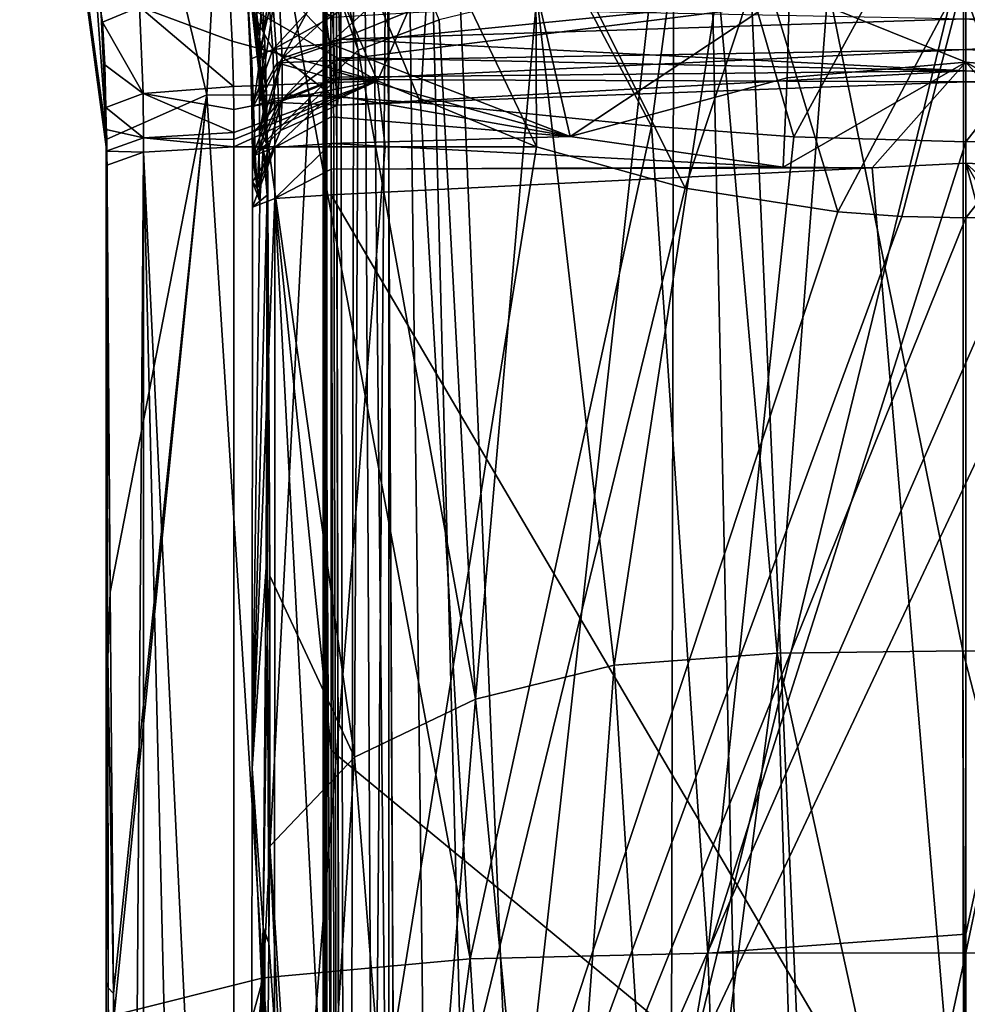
# Model space of a CAD drawing. Header units: metres. Extents: x -28 to 28, y -250 to 28.
# Tile 60 of 92: x -17 to 0, y -48 to -30. Entities that reach past the tile are written whole.
import ezdxf

# ---------------------------------------------------------------- set-up
doc = ezdxf.new("R2010")
doc.units = ezdxf.units.M
doc.layers.add('solid_10661053', color=7, linetype='CONTINUOUS')

msp = doc.modelspace()

# ---------------------------------------------------------------- linework, layer by layer
at = {"layer": 'solid_10661053'}
for points in [[(-11.407329, 0.926169, 237.979736), (-11.472796, -2.4784, 238.269608), (-11.194175, -111.76947, 253.094559)], [(-10.988726, 0.981228, 238.395401), (-11.407329, 0.926169, 237.979736), (-11.17783, -111.767586, 253.108902)], [(-11.407329, 0.926169, 237.979736), (-11.194175, -111.76947, 253.094559), (-11.17783, -111.767586, 253.108902)], [(-10.988726, 0.981228, 238.395401), (-11.17783, -111.767586, 253.108902), (-10.405606, -111.737061, 253.340744)], [(-10.405605, -55.371372, 245.920059), (-10.405617, 0.994685, 238.499329), (-10.988726, 0.981228, 238.395401)], [(-10.988726, 0.981228, 238.395401), (-10.405606, -111.737061, 253.340744), (-10.405605, -55.371372, 245.920059)], [(-10.405617, 0.994685, 238.499329), (-7.341619, -116.340446, 253.614395), (-5.436699, -116.723152, 253.516312)], [(-5.208396, 0.93054, 238.0121), (-10.405617, 0.994685, 238.499329), (-5.436699, -116.723152, 253.516312)], [(-10.405617, 0.994685, 238.499329), (-8.951907, -115.259079, 253.632278), (-7.341619, -116.340446, 253.614395)], [(-10.405617, 0.994685, 238.499329), (-10.405605, -55.371372, 245.920059), (-8.951907, -115.259079, 253.632278)], [(-5.208396, 0.93054, 238.0121), (-5.436699, -116.723152, 253.516312), (-2.718128, -116.725327, 253.381516)], [(-5.208396, 0.93054, 238.0121), (0, -116.726051, 253.336624), (0, 0.909153, 237.849655)], [(-5.208396, 0.93054, 238.0121), (-2.718128, -116.725327, 253.381516), (0, -116.726051, 253.336624)], [(2.718137, -116.725327, 253.381516), (5.208396, 0.93054, 238.0121), (0, 0.909153, 237.849655)], [(0, -116.726051, 253.336624), (2.718137, -116.725327, 253.381516), (0, 0.909153, 237.849655)], [(-11.472796, -2.4784, 238.269608), (-11.519543, -6.827382, 238.55603), (-11.194175, -111.76947, 253.094559)], [(-11.519543, -6.827382, 238.55603), (-11.586682, -25.588825, 237.179581), (-11.586149, -40.799065, 239.212585)], [(-11.519543, -6.827382, 238.55603), (-11.586149, -40.799065, 239.212585), (-11.583738, -56.988792, 241.482132)], [(-11.519543, -6.827382, 238.55603), (-11.583738, -56.988792, 241.482132), (-11.577348, -79.719475, 244.84079)], [(-11.519543, -6.827382, 238.55603), (-11.577348, -79.719475, 244.84079), (-11.56945, -111.862869, 249.525009)], [(-11.544497, -111.86293, 250.95462), (-11.519543, -6.827382, 238.55603), (-11.56945, -111.862869, 249.525009)], [(-11.544497, -111.86293, 250.95462), (-11.519543, -111.862984, 252.384232), (-11.519543, -6.827382, 238.55603)], [(-11.194175, -111.76947, 253.094559), (-11.519543, -6.827382, 238.55603), (-11.519543, -111.862984, 252.384232)], [(-15.565147, -29.902771, 182.296402), (-17.060911, -21.205456, 182.383286), (-16.876587, -21.85973, 159.537338)], [(-14.899346, -29.623131, 183.911407), (-17.060911, -21.205456, 182.383286), (-15.565147, -29.902771, 182.296402)], [(-13.68853, -31.20899, 149.025146), (-15.951953, -21.815643, 144.715439), (-13.256598, -23.109829, 135.185501)], [(-15.491829, -32.011185, 160.015091), (-15.871227, -26.812799, 159.017059), (-15.951953, -21.815643, 144.715439)], [(-13.68853, -31.20899, 149.025146), (-15.491829, -32.011185, 160.015091), (-15.951953, -21.815643, 144.715439)], [(-16.876587, -21.85973, 159.537338), (-15.871227, -26.812799, 159.017059), (-15.491829, -32.011185, 160.015091)], [(-15.496474, -32.08482, 160.583237), (-16.876587, -21.85973, 159.537338), (-15.491829, -32.011185, 160.015091)], [(-15.496474, -32.08482, 160.583237), (-15.5, -32.148918, 161.075073), (-16.876587, -21.85973, 159.537338)], [(-15.565147, -29.902771, 182.296402), (-16.876587, -21.85973, 159.537338), (-15.5, -32.148918, 161.075073)], [(-10.958976, -30.406706, 149.034729), (-12.603662, -22.376604, 144.837509), (-13.609681, -22.87479, 158.078003)], [(-10.958976, -30.406706, 149.034729), (-9.497099, -29.856043, 145.046555), (-12.603662, -22.376604, 144.837509)], [(-12.59166, -32.018894, 159.745056), (-10.958976, -30.406706, 149.034729), (-13.609681, -22.87479, 158.078003)], [(-12.596022, -32.09449, 160.278992), (-12.59166, -32.018894, 159.745056), (-13.609681, -22.87479, 158.078003)], [(-12.600216, -32.170547, 160.826538), (-12.596022, -32.09449, 160.278992), (-13.609681, -22.87479, 158.078003)], [(-12.600145, -32.141029, 160.816803), (-12.600216, -32.170547, 160.826538), (-13.609681, -22.87479, 158.078003)], [(-12.600145, -32.10014, 160.810699), (-12.600145, -32.141029, 160.816803), (-13.609681, -22.87479, 158.078003)], [(-12.603115, -31.659708, 160.745056), (-12.600145, -32.10014, 160.810699), (-13.609681, -22.87479, 158.078003)], [(-12.610541, -31.219065, 160.679794), (-12.603115, -31.659708, 160.745056), (-13.609681, -22.87479, 158.078003)], [(-12.640979, -30.286978, 160.543076), (-12.610541, -31.219065, 160.679794), (-13.609681, -22.87479, 158.078003)], [(-12.691441, -29.354738, 160.407974), (-12.640979, -30.286978, 160.543076), (-13.609681, -22.87479, 158.078003)], [(-11.840942, -31.217024, 144.713242), (-13.68853, -31.20899, 149.025146), (-13.256598, -23.109829, 135.185501)], [(-9.835484, -31.35886, 141.718475), (-13.256598, -23.109829, 135.185501), (-9.436742, -24.660107, 129.01329)], [(-9.835484, -31.35886, 141.718475), (-11.840942, -31.217024, 144.713242), (-13.256598, -23.109829, 135.185501)], [(-13.269043, -29.430073, 184.570496), (-10.609721, -30.960081, 184.799164), (-13.35368, -24.602655, 184.729919)], [(-9.506909, -28.446178, 184.882187), (-13.35368, -24.602655, 184.729919), (-10.609721, -30.960081, 184.799164)], [(-5.666014, -31.774752, 138.470016), (-9.835484, -31.35886, 141.718475), (-9.436742, -24.660107, 129.01329)], [(-5.666014, -31.774752, 138.470016), (-9.436742, -24.660107, 129.01329), (-4.877455, -25.841105, 125.80407)], [(-11.120452, -112.017288, 248.397903), (-11.586149, -40.799065, 239.212585), (-11.586682, -25.588825, 237.179581)], [(-11.274629, -25.711901, 236.244827), (-11.120452, -112.017288, 248.397903), (-11.586682, -25.588825, 237.179581)], [(-11.274629, -25.711901, 236.244827), (-10.442117, -25.782436, 235.707932), (-11.120452, -112.017288, 248.397903)], [(-11.120452, -112.017288, 248.397903), (-10.442117, -25.782436, 235.707932), (-9.997749, -112.082237, 247.917191)], [(-9.997749, -112.082237, 247.917191), (-10.442117, -25.782436, 235.707932), (-10.220277, -70.162033, 241.836533)], [(-5.501489, -27.699286, 235.040771), (-10.220277, -70.162033, 241.836533), (-10.442117, -25.782436, 235.707932)], [(-3.102696, -31.970888, 137.647186), (-5.666014, -31.774752, 138.470016), (-4.877455, -25.841105, 125.80407)], [(-3.102696, -31.970888, 137.647186), (-4.877455, -25.841105, 125.80407), (0, -26.26907, 124.867714)], [(0, -32.062069, 137.340073), (0, -26.26907, 124.867714), (4.870887, -25.842545, 125.800613)], [(3.101374, -31.971344, 137.64592), (0, -32.062069, 137.340073), (4.870887, -25.842545, 125.800613)], [(-3.102696, -31.970888, 137.647186), (0, -26.26907, 124.867714), (0, -32.062069, 137.340073)], [(-7.757548, -27.458387, 185.642807), (-9.506909, -28.446178, 184.882187), (-7.743606, -32.148918, 184.976837)], [(-7.757548, -27.458387, 185.642807), (-7.743606, -32.148918, 184.976837), (-5.061923, -32.892563, 185.087967)], [(-3.699057, -28.76108, 185.712708), (-7.757548, -27.458387, 185.642807), (-5.061923, -32.892563, 185.087967)], [(-5.501489, -27.699286, 235.040771), (0, -28.364676, 234.78096), (-10.220277, -70.162033, 241.836533)], [(0, -28.364676, 234.78096), (5.499624, -27.699747, 235.040588), (10.220289, -70.161781, 241.836502)], [(-10.220277, -70.162033, 241.836533), (0, -28.364676, 234.78096), (-0.000002, -72.433426, 241.602844)], [(-0.000002, -72.433426, 241.602844), (0, -28.364676, 234.78096), (10.220289, -70.161781, 241.836502)], [(-9.506909, -28.446178, 184.882187), (-10.609721, -30.960081, 184.799164), (-7.743606, -32.148918, 184.976837)], [(-12.402057, -28.996817, 170.053741), (-11.357725, -28.756584, 170.469528), (-12.328332, -30.550428, 171.178574)], [(-12.328332, -30.550428, 171.178574), (-11.357725, -28.756584, 170.469528), (-11.306142, -29.621462, 170.972626)], [(-11.534321, -29.856722, 181.933075), (-11.598422, -29.415251, 181.894943), (-9.655484, -28.625711, 182.228027)], [(-11.534321, -29.856722, 181.933075), (-9.655484, -28.625711, 182.228027), (-11.476576, -30.285097, 181.990036)], [(-11.476576, -30.285097, 181.990036), (-9.655484, -28.625711, 182.228027), (-7.860572, -28.821552, 182.549332)], [(-3.699057, -28.76108, 185.712708), (-5.061923, -32.892563, 185.087967), (-2.310756, -33.32093, 185.151993)], [(0, -28.960464, 185.791611), (-3.699057, -28.76108, 185.712708), (-2.310756, -33.32093, 185.151993)], [(3.698752, -28.760338, 185.712677), (0, -33.432476, 185.168655), (1.155278, -33.404602, 185.16449)], [(3.698752, -28.760338, 185.712677), (0, -28.960464, 185.791611), (0, -33.432476, 185.168655)], [(-11.476576, -30.285097, 181.990036), (-7.860572, -28.821552, 182.549332), (-7.132138, -31.960604, 182.470657)], [(-7.132138, -31.960604, 182.470657), (-7.860572, -28.821552, 182.549332), (-3.179393, -29.334343, 183.059845)], [(-0.000011, -30.62034, 182.897812), (-3.179393, -29.334343, 183.059845), (-0.000022, -28.85314, 183.365173)], [(3.224102, -30.906807, 182.71611), (-0.000022, -28.85314, 183.365173), (3.179541, -29.334557, 183.059738)], [(3.224102, -30.906807, 182.71611), (-0.000011, -30.62034, 182.897812), (-0.000022, -28.85314, 183.365173)], [(-12.525672, -29.097813, 178.889206), (-12.940146, -29.563051, 179.833679), (-12.843623, -31.410746, 178.404007)], [(-12.420343, -30.63195, 177.718262), (-12.525672, -29.097813, 178.889206), (-12.843623, -31.410746, 178.404007)], [(-12.402057, -28.996817, 170.053741), (-12.754335, -30.512167, 169.702698), (-12.802405, -29.447681, 169.075134)], [(-12.402057, -28.996817, 170.053741), (-12.739079, -31.32477, 170.454102), (-12.754335, -30.512167, 169.702698)], [(-12.402057, -28.996817, 170.053741), (-12.328332, -30.550428, 171.178574), (-12.739079, -31.32477, 170.454102)], [(-12.525672, -29.097813, 178.889206), (-11.396129, -30.283066, 177.426346), (-11.421027, -29.81605, 177.879288)], [(-12.420343, -30.63195, 177.718262), (-11.396129, -30.283066, 177.426346), (-12.525672, -29.097813, 178.889206)], [(0, -28.960464, 185.791611), (-2.310756, -33.32093, 185.151993), (-1.155752, -33.404606, 185.16449)], [(0, -28.960464, 185.791611), (-1.155752, -33.404606, 185.16449), (0, -33.432476, 185.168655)], [(-11.421027, -29.81605, 177.879288), (-11.396129, -30.283066, 177.426346), (0, -29.151848, 177.871872)], [(-11.396129, -30.283066, 177.426346), (-11.382162, -30.594423, 177.033356), (0, -29.151848, 177.871872)], [(-11.382162, -30.594423, 177.033356), (0, -30.395906, 176.613724), (0, -29.151848, 177.871872)], [(-6.342131, -41.496914, 152.326218), (-4.467452, -29.222746, 138.740326), (-7.736206, -29.425232, 141.807602)], [(-6.342131, -41.496914, 152.326218), (-3.404458, -41.280712, 151.267807), (-4.467452, -29.222746, 138.740326)], [(-3.404458, -41.280712, 151.267807), (-2.484608, -29.264894, 138.018661), (-4.467452, -29.222746, 138.740326)], [(-3.404458, -41.280712, 151.267807), (-0.053543, -41.240391, 150.985016), (-2.484608, -29.264894, 138.018661)], [(-2.484608, -29.264894, 138.018661), (-0.053543, -41.240391, 150.985016), (-0.04007, -29.29236, 137.766571)], [(4.251945, -41.259544, 151.684219), (-0.04007, -29.29236, 137.766571), (-0.053543, -41.240391, 150.985016)], [(4.251945, -41.259544, 151.684219), (2.365302, -29.241257, 138.08342), (-0.04007, -29.29236, 137.766571)], [(11.420854, -29.818687, 177.877075), (0, -29.151848, 177.871872), (0, -30.395906, 176.613724)], [(-13.230175, -30.245045, 184.692291), (-13.269043, -29.430073, 184.570496), (-14.899346, -29.623131, 183.911407)], [(-13.230175, -30.245045, 184.692291), (-10.609721, -30.960081, 184.799164), (-13.269043, -29.430073, 184.570496)], [(-12.754335, -30.512167, 169.702698), (-12.691441, -29.354738, 160.407974), (-12.802405, -29.447681, 169.075134)], [(-12.754335, -30.512167, 169.702698), (-12.640979, -30.286978, 160.543076), (-12.691441, -29.354738, 160.407974)], [(-12.495228, -30.393694, 181.525177), (-12.568211, -29.493929, 181.403366), (-11.598422, -29.415251, 181.894943)], [(-12.495228, -30.393694, 181.525177), (-11.598422, -29.415251, 181.894943), (-11.534321, -29.856722, 181.933075)], [(-8.840481, -42.11277, 154.413696), (-7.736206, -29.425232, 141.807602), (-9.497099, -29.856043, 145.046555)], [(-8.840481, -42.11277, 154.413696), (-6.342131, -41.496914, 152.326218), (-7.736206, -29.425232, 141.807602)], [(-3.223946, -30.906719, 182.716141), (-7.132138, -31.960604, 182.470657), (-3.179393, -29.334343, 183.059845)], [(-0.000011, -30.62034, 182.897812), (-3.223946, -30.906719, 182.716141), (-3.179393, -29.334343, 183.059845)], [(-14.835479, -31.18943, 184.15033), (-14.899346, -29.623131, 183.911407), (-15.565147, -29.902771, 182.296402)], [(-13.207444, -31.060909, 184.814224), (-13.230175, -30.245045, 184.692291), (-14.899346, -29.623131, 183.911407)], [(-14.835479, -31.18943, 184.15033), (-13.207444, -31.060909, 184.814224), (-14.899346, -29.623131, 183.911407)], [(-12.495228, -30.393694, 181.525177), (-12.947193, -29.568954, 180.384018), (-12.568211, -29.493929, 181.403366)], [(-12.919534, -30.06576, 180.422287), (-12.940146, -29.563051, 179.833679), (-12.947193, -29.568954, 180.384018)], [(-12.919534, -30.06576, 180.422287), (-12.947193, -29.568954, 180.384018), (-12.89677, -30.56567, 180.48848)], [(-12.495228, -30.393694, 181.525177), (-12.89677, -30.56567, 180.48848), (-12.947193, -29.568954, 180.384018)], [(-12.843623, -31.410746, 178.404007), (-12.940146, -29.563051, 179.833679), (-12.87641, -30.63534, 179.167725)], [(-12.89677, -30.56567, 180.48848), (-12.87641, -30.63534, 179.167725), (-12.940146, -29.563051, 179.833679)], [(-12.919534, -30.06576, 180.422287), (-12.89677, -30.56567, 180.48848), (-12.940146, -29.563051, 179.833679)], [(-12.328332, -30.550428, 171.178574), (-11.306142, -29.621462, 170.972626), (-11.291705, -30.209164, 171.498123)], [(-11.291705, -30.209164, 171.498123), (-11.306142, -29.621462, 170.972626), (0, -29.839897, 171.68309)], [(11.305882, -29.626595, 170.976456), (11.291598, -30.213797, 171.503082), (0, -29.839897, 171.68309)], [(11.396039, -30.284498, 177.424744), (11.420854, -29.818687, 177.877075), (0, -30.395906, 176.613724)], [(-15.528532, -30.671944, 182.418167), (-15.565147, -29.902771, 182.296402), (-15.5, -32.148918, 161.075073)], [(-14.835479, -31.18943, 184.15033), (-15.565147, -29.902771, 182.296402), (-15.528532, -30.671944, 182.418167)], [(-12.495228, -30.393694, 181.525177), (-11.534321, -29.856722, 181.933075), (-11.476576, -30.285097, 181.990036)], [(-11.291705, -30.209164, 171.498123), (0, -29.839897, 171.68309), (0, -30.777248, 173.183792)], [(-8.840481, -42.11277, 154.413696), (-9.497099, -29.856043, 145.046555), (-10.958976, -30.406706, 149.034729)], [(11.297767, -30.896349, 172.467682), (0, -30.777248, 173.183792), (0, -29.839897, 171.68309)], [(11.291499, -30.58569, 171.959763), (11.297767, -30.896349, 172.467682), (0, -29.839897, 171.68309)], [(11.291598, -30.213797, 171.503082), (11.291499, -30.58569, 171.959763), (0, -29.839897, 171.68309)], [(-13.207444, -31.060909, 184.814224), (-10.609721, -30.960081, 184.799164), (-13.230175, -30.245045, 184.692291)], [(-12.754335, -30.512167, 169.702698), (-12.739079, -31.32477, 170.454102), (-12.640979, -30.286978, 160.543076)], [(-12.739079, -31.32477, 170.454102), (-12.610541, -31.219065, 160.679794), (-12.640979, -30.286978, 160.543076)], [(-12.495228, -30.393694, 181.525177), (-11.476576, -30.285097, 181.990036), (-11.451514, -31.208191, 182.129318)], [(-12.420343, -30.63195, 177.718262), (-11.382162, -30.594423, 177.033356), (-11.396129, -30.283066, 177.426346)], [(-12.328805, -31.293518, 172.230637), (-11.291705, -30.209164, 171.498123), (-11.291092, -30.536795, 171.892151)], [(-12.328332, -30.550428, 171.178574), (-11.291705, -30.209164, 171.498123), (-12.328805, -31.293518, 172.230637)], [(-11.460999, -30.769409, 182.063248), (-11.476576, -30.285097, 181.990036), (-7.132138, -31.960604, 182.470657)], [(-11.451514, -31.208191, 182.129318), (-11.476576, -30.285097, 181.990036), (-11.460999, -30.769409, 182.063248)], [(-11.291092, -30.536795, 171.892151), (-11.291705, -30.209164, 171.498123), (0, -30.777248, 173.183792)], [(11.382032, -30.596994, 177.029694), (11.396039, -30.284498, 177.424744), (0, -30.395906, 176.613724)], [(-12.495228, -30.393694, 181.525177), (-12.87287, -31.434797, 180.628052), (-12.89677, -30.56567, 180.48848)], [(-12.468043, -31.279596, 181.661942), (-12.87287, -31.434797, 180.628052), (-12.495228, -30.393694, 181.525177)], [(-11.021379, -43.157902, 157.782639), (-10.958976, -30.406706, 149.034729), (-12.59166, -32.018894, 159.745056)], [(-12.468043, -31.279596, 181.661942), (-12.495228, -30.393694, 181.525177), (-11.451514, -31.208191, 182.129318)], [(-12.328805, -31.293518, 172.230637), (-11.291092, -30.536795, 171.892151), (-11.297651, -30.889967, 172.455505)], [(-11.382162, -30.594423, 177.033356), (-11.368956, -30.934893, 176.462234), (0, -30.395906, 176.613724)], [(-11.368956, -30.934893, 176.462234), (0, -30.9755, 174.942047), (0, -30.395906, 176.613724)], [(-11.297651, -30.889967, 172.455505), (-11.291092, -30.536795, 171.892151), (0, -30.777248, 173.183792)], [(-11.021379, -43.157902, 157.782639), (-8.840481, -42.11277, 154.413696), (-10.958976, -30.406706, 149.034729)], [(11.368674, -30.940294, 176.45134), (0, -30.395906, 176.613724), (0, -30.9755, 174.942047)], [(11.368674, -30.940294, 176.45134), (11.382032, -30.596994, 177.029694), (0, -30.395906, 176.613724)], [(-15.503675, -31.781805, 172.224884), (-15.528532, -30.671944, 182.418167), (-15.5, -32.148918, 161.075073)], [(-15.503675, -31.781805, 172.224884), (-15.507073, -31.442169, 182.5401), (-15.528532, -30.671944, 182.418167)], [(-14.835479, -31.18943, 184.15033), (-15.528532, -30.671944, 182.418167), (-15.507073, -31.442169, 182.5401)], [(-12.89677, -30.56567, 180.48848), (-12.882174, -31.030907, 180.560822), (-12.87641, -30.63534, 179.167725)], [(-12.89677, -30.56567, 180.48848), (-12.87287, -31.434797, 180.628052), (-12.882174, -31.030907, 180.560822)], [(-12.882174, -31.030907, 180.560822), (-12.87287, -31.434797, 180.628052), (-12.87641, -30.63534, 179.167725)], [(-12.87287, -31.434797, 180.628052), (-12.843623, -31.410746, 178.404007), (-12.87641, -30.63534, 179.167725)], [(-12.393514, -31.348076, 176.653275), (-12.420343, -30.63195, 177.718262), (-12.843623, -31.410746, 178.404007)], [(-12.328332, -30.550428, 171.178574), (-12.328805, -31.293518, 172.230637), (-12.745181, -32.235252, 171.74202)], [(-12.328332, -30.550428, 171.178574), (-12.745181, -32.235252, 171.74202), (-12.73955, -31.875076, 171.151932)], [(-12.328332, -30.550428, 171.178574), (-12.73955, -31.875076, 171.151932), (-12.739079, -31.32477, 170.454102)], [(-12.420343, -30.63195, 177.718262), (-11.368956, -30.934893, 176.462234), (-11.382162, -30.594423, 177.033356)], [(-12.393514, -31.348076, 176.653275), (-11.368956, -30.934893, 176.462234), (-12.420343, -30.63195, 177.718262)], [(-0.000011, -30.62034, 182.897812), (-1.687404, -32.530586, 182.84436), (-3.292721, -32.514854, 182.756943)], [(-0.000011, -30.62034, 182.897812), (-3.292721, -32.514854, 182.756943), (-3.223946, -30.906719, 182.716141)], [(-0.000011, -30.62034, 182.897812), (0.000006, -32.443806, 182.920807), (-1.687404, -32.530586, 182.84436)], [(-0.000011, -30.62034, 182.897812), (1.688524, -32.530575, 182.844299), (0.000006, -32.443806, 182.920807)], [(-0.000011, -30.62034, 182.897812), (3.292881, -32.514801, 182.756927), (1.688524, -32.530575, 182.844299)], [(3.224102, -30.906807, 182.71611), (3.292881, -32.514801, 182.756927), (-0.000011, -30.62034, 182.897812)], [(-12.359579, -31.853516, 174.434586), (-11.297651, -30.889967, 172.455505), (-11.331912, -31.395472, 174.453293)], [(-12.328805, -31.293518, 172.230637), (-11.297651, -30.889967, 172.455505), (-12.359579, -31.853516, 174.434586)], [(-11.451514, -31.208191, 182.129318), (-11.460999, -30.769409, 182.063248), (-7.132138, -31.960604, 182.470657)], [(-11.331912, -31.395472, 174.453293), (0, -30.777248, 173.183792), (0, -30.9755, 174.942047)], [(-11.331912, -31.395472, 174.453293), (-11.297651, -30.889967, 172.455505), (0, -30.777248, 173.183792)], [(11.331924, -31.395481, 174.4543), (0, -30.9755, 174.942047), (0, -30.777248, 173.183792)], [(11.297767, -30.896349, 172.467682), (11.331924, -31.395481, 174.4543), (0, -30.777248, 173.183792)], [(-13.20186, -31.474571, 184.876053), (-13.207444, -31.060909, 184.814224), (-14.835479, -31.18943, 184.15033)], [(-13.20186, -31.474571, 184.876053), (-10.609721, -30.960081, 184.799164), (-13.207444, -31.060909, 184.814224)], [(-13.2, -31.888136, 184.937866), (-10.609721, -30.960081, 184.799164), (-13.20186, -31.474571, 184.876053)], [(-10.609721, -30.960081, 184.799164), (-13.200002, -32.148918, 184.976837), (-10.4718, -32.148918, 184.976837)], [(-13.2, -32.018528, 184.957352), (-13.200002, -32.148918, 184.976837), (-10.609721, -30.960081, 184.799164)], [(-13.2, -32.018528, 184.957352), (-10.609721, -30.960081, 184.799164), (-13.2, -31.888136, 184.937866)], [(-12.393514, -31.348076, 176.653275), (-11.331912, -31.395472, 174.453293), (-11.368956, -30.934893, 176.462234)], [(-11.368956, -30.934893, 176.462234), (-11.331912, -31.395472, 174.453293), (0, -30.9755, 174.942047)], [(-10.609721, -30.960081, 184.799164), (-10.4718, -32.148918, 184.976837), (-7.743606, -32.148918, 184.976837)], [(-3.223946, -30.906719, 182.716141), (-3.292721, -32.514854, 182.756943), (-7.132138, -31.960604, 182.470657)], [(11.331924, -31.395481, 174.4543), (11.368674, -30.940294, 176.45134), (0, -30.9755, 174.942047)], [(-14.826345, -31.987709, 184.271606), (-14.835479, -31.18943, 184.15033), (-15.507073, -31.442169, 182.5401)], [(-15.426935, -40.179077, 161.540863), (-15.491829, -32.011185, 160.015091), (-13.68853, -31.20899, 149.025146)], [(-15.426935, -40.179077, 161.540863), (-13.68853, -31.20899, 149.025146), (-15.370871, -47.417534, 162.838974)], [(-15.356737, -47.810997, 162.865616), (-15.370871, -47.417534, 162.838974), (-13.68853, -31.20899, 149.025146)], [(-12.672753, -47.138676, 157.371017), (-15.356737, -47.810997, 162.865616), (-13.68853, -31.20899, 149.025146)], [(-13.2, -31.888136, 184.937866), (-13.20186, -31.474571, 184.876053), (-14.835479, -31.18943, 184.15033)], [(-14.826345, -31.987709, 184.271606), (-13.2, -31.888136, 184.937866), (-14.835479, -31.18943, 184.15033)], [(-12.672753, -47.138676, 157.371017), (-13.68853, -31.20899, 149.025146), (-11.840942, -31.217024, 144.713242)], [(-12.73955, -31.875076, 171.151932), (-12.603115, -31.659708, 160.745056), (-12.610541, -31.219065, 160.679794)], [(-12.73955, -31.875076, 171.151932), (-12.610541, -31.219065, 160.679794), (-12.739079, -31.32477, 170.454102)], [(-8.937767, -46.796612, 153.918274), (-12.672753, -47.138676, 157.371017), (-11.840942, -31.217024, 144.713242)], [(-12.460018, -32.16132, 181.794189), (-12.468043, -31.279596, 181.661942), (-11.451514, -31.208191, 182.129318)], [(-12.460018, -32.16132, 181.794189), (-11.451514, -31.208191, 182.129318), (-11.445682, -31.608173, 182.189407)], [(-8.937767, -46.796612, 153.918274), (-11.840942, -31.217024, 144.713242), (-9.835484, -31.35886, 141.718475)], [(-11.445682, -31.608173, 182.189407), (-11.451514, -31.208191, 182.129318), (-7.132138, -31.960604, 182.470657)], [(-12.468043, -31.279596, 181.661942), (-12.864896, -32.31982, 180.76091), (-12.87287, -31.434797, 180.628052)], [(-12.867053, -31.835646, 180.686142), (-12.843623, -31.410746, 178.404007), (-12.87287, -31.434797, 180.628052)], [(-12.828191, -31.87674, 177.803391), (-12.843623, -31.410746, 178.404007), (-12.867053, -31.835646, 180.686142)], [(-12.460018, -32.16132, 181.794189), (-12.864896, -32.31982, 180.76091), (-12.468043, -31.279596, 181.661942)], [(-12.393514, -31.348076, 176.653275), (-12.843623, -31.410746, 178.404007), (-12.828191, -31.87674, 177.803391)], [(-12.393514, -31.348076, 176.653275), (-12.828191, -31.87674, 177.803391), (-12.816264, -32.287632, 177.097519)], [(-12.359579, -31.853516, 174.434586), (-12.393514, -31.348076, 176.653275), (-12.816264, -32.287632, 177.097519)], [(-12.328805, -31.293518, 172.230637), (-12.779428, -32.897419, 174.417419), (-12.745181, -32.235252, 171.74202)], [(-12.328805, -31.293518, 172.230637), (-12.359579, -31.853516, 174.434586), (-12.779428, -32.897419, 174.417419)], [(-12.359579, -31.853516, 174.434586), (-11.331912, -31.395472, 174.453293), (-12.393514, -31.348076, 176.653275)], [(-8.937767, -46.796612, 153.918274), (-9.835484, -31.35886, 141.718475), (-5.666014, -31.774752, 138.470016)], [(-15.5, -32.228096, 182.663116), (-15.507073, -31.442169, 182.5401), (-15.503675, -31.781805, 172.224884)], [(-15.5, -32.228096, 182.663116), (-15.501768, -31.835209, 182.601822), (-15.507073, -31.442169, 182.5401)], [(-14.826345, -31.987709, 184.271606), (-15.507073, -31.442169, 182.5401), (-15.501768, -31.835209, 182.601822)], [(-12.867053, -31.835646, 180.686142), (-12.87287, -31.434797, 180.628052), (-12.864896, -32.31982, 180.76091)], [(-12.460018, -32.16132, 181.794189), (-11.445682, -31.608173, 182.189407), (-11.443542, -32.091335, 182.261734)], [(-11.443542, -32.091335, 182.261734), (-11.445682, -31.608173, 182.189407), (-7.132138, -31.960604, 182.470657)], [(-15.500002, -32.499161, 161.14682), (-15.503675, -31.781805, 172.224884), (-15.5, -32.148918, 161.075073)], [(-15.5, -32.961788, 161.223816), (-15.5, -32.228096, 182.663116), (-15.503675, -31.781805, 172.224884)], [(-15.500002, -32.499161, 161.14682), (-15.5, -32.961788, 161.223816), (-15.503675, -31.781805, 172.224884)], [(-12.73955, -31.875076, 171.151932), (-12.600145, -32.10014, 160.810699), (-12.603115, -31.659708, 160.745056)], [(-4.653167, -46.690189, 152.193146), (-8.937767, -46.796612, 153.918274), (-5.666014, -31.774752, 138.470016)], [(-4.653167, -46.690189, 152.193146), (-5.666014, -31.774752, 138.470016), (-3.102696, -31.970888, 137.647186)], [(-14.826345, -31.987709, 184.271606), (-15.501768, -31.835209, 182.601822), (-15.5, -32.228096, 182.663116)], [(-13.2, -32.018528, 184.957352), (-13.2, -31.888136, 184.937866), (-14.826345, -31.987709, 184.271606)], [(-12.828191, -31.87674, 177.803391), (-12.867053, -31.835646, 180.686142), (-12.864896, -32.31982, 180.76091)], [(-12.840577, -32.305313, 178.929214), (-12.828191, -31.87674, 177.803391), (-12.864896, -32.31982, 180.76091)], [(-12.840577, -32.305313, 178.929214), (-12.816264, -32.287632, 177.097519), (-12.828191, -31.87674, 177.803391)], [(-12.359579, -31.853516, 174.434586), (-12.816264, -32.287632, 177.097519), (-12.779428, -32.897419, 174.417419)], [(-12.73955, -31.875076, 171.151932), (-12.745181, -32.235252, 171.74202), (-12.600145, -32.10014, 160.810699)], [(-11.443542, -32.091335, 182.261734), (-7.132138, -31.960604, 182.470657), (-3.292721, -32.514854, 182.756943)], [(-14.826345, -32.248493, 184.310577), (-14.826345, -31.987709, 184.271606), (-15.5, -32.228096, 182.663116)], [(-15.496474, -32.08482, 160.583237), (-15.426935, -40.179077, 161.540863), (-15.5, -32.148918, 161.075073)], [(-15.496474, -32.08482, 160.583237), (-15.491829, -32.011185, 160.015091), (-15.426935, -40.179077, 161.540863)], [(-13.2, -32.018528, 184.957352), (-14.826345, -31.987709, 184.271606), (-13.200002, -32.148918, 184.976837)], [(-14.826345, -32.248493, 184.310577), (-13.200002, -32.148918, 184.976837), (-14.826345, -31.987709, 184.271606)], [(-12.672649, -32.174282, 166.276306), (-12.600145, -32.10014, 160.810699), (-12.745181, -32.235252, 171.74202)], [(-12.672649, -32.174282, 166.276306), (-12.600145, -32.141029, 160.816803), (-12.600145, -32.10014, 160.810699)], [(-12.672649, -32.174282, 166.276306), (-12.600216, -32.170547, 160.826538), (-12.600145, -32.141029, 160.816803)], [(-12.600301, -32.618488, 160.899841), (-12.59166, -32.018894, 159.745056), (-12.596022, -32.09449, 160.278992)], [(-12.600301, -32.618488, 160.899841), (-12.600286, -33.018204, 160.958527), (-12.59166, -32.018894, 159.745056)], [(-12.600301, -32.618488, 160.899841), (-12.596022, -32.09449, 160.278992), (-12.600216, -32.170547, 160.826538)], [(-12.600286, -33.018204, 160.958527), (-12.55016, -39.887066, 161.511551), (-12.59166, -32.018894, 159.745056)], [(-12.55016, -39.887066, 161.511551), (-11.021379, -43.157902, 157.782639), (-12.59166, -32.018894, 159.745056)], [(-12.460012, -33.082996, 181.931931), (-12.460018, -32.16132, 181.794189), (-11.443542, -32.091335, 182.261734)], [(-12.460012, -33.082996, 181.931931), (-11.443542, -32.091335, 182.261734), (-11.443535, -32.552227, 182.330612)], [(-11.443535, -32.552227, 182.330612), (-11.443542, -32.091335, 182.261734), (-3.292721, -32.514854, 182.756943)], [(-4.653167, -46.690189, 152.193146), (-3.102696, -31.970888, 137.647186), (0, -32.062069, 137.340073)], [(-4.653167, -46.690189, 152.193146), (0, -32.062069, 137.340073), (0, -46.349373, 151.504822)], [(0, -46.349373, 151.504822), (0, -32.062069, 137.340073), (3.101374, -31.971344, 137.64592)], [(0, -46.684414, 151.717712), (3.101374, -31.971344, 137.64592), (4.649875, -46.690662, 152.191437)], [(0, -46.349373, 151.504822), (3.101374, -31.971344, 137.64592), (0, -46.684414, 151.717712)], [(-15.500002, -32.499161, 161.14682), (-15.5, -32.148918, 161.075073), (-15.5, -32.961788, 161.223816)], [(-15.499813, -32.499424, 161.10788), (-15.5, -32.148918, 161.075073), (-15.426935, -40.179077, 161.540863)], [(-15.499907, -32.966244, 161.197021), (-15.5, -32.148918, 161.075073), (-15.499813, -32.499424, 161.10788)], [(-15.499907, -32.966244, 161.197021), (-15.5, -32.961788, 161.223816), (-15.5, -32.148918, 161.075073)], [(-15.5, -40.677841, 162.565247), (-15.5, -32.228096, 182.663116), (-15.5, -32.961788, 161.223816)], [(-15.5, -32.48888, 182.702103), (-15.5, -32.228096, 182.663116), (-15.5, -40.677841, 162.565247)], [(-14.826345, -32.248493, 184.310577), (-15.5, -32.228096, 182.663116), (-15.5, -32.48888, 182.702103)], [(-15.324883, -100.424294, 193.745163), (-14.826345, -32.248493, 184.310577), (-15.5, -32.48888, 182.702103)], [(-15.324883, -100.424294, 193.745163), (-14.825765, -100.313934, 194.483612), (-14.826345, -32.248493, 184.310577)], [(-14.826345, -32.248493, 184.310577), (-13.2, -66.196968, 190.065353), (-13.200002, -32.148918, 184.976837)], [(-14.826345, -32.248493, 184.310577), (-13.2, -100.214447, 195.149292), (-13.2, -66.196968, 190.065353)], [(-14.825765, -100.313934, 194.483612), (-13.2, -100.214447, 195.149292), (-14.826345, -32.248493, 184.310577)], [(-10.4718, -32.148918, 184.976837), (-13.200002, -32.148918, 184.976837), (-13.2, -66.196968, 190.065353)], [(-13.2, -100.214447, 195.149292), (13.2, -100.214447, 195.149292), (13.2, -32.148918, 184.976837)], [(-13.2, -66.196968, 190.065353), (-13.2, -100.214447, 195.149292), (13.2, -32.148918, 184.976837)], [(2.309936, -33.32098, 185.151993), (-13.2, -66.196968, 190.065353), (13.2, -32.148918, 184.976837)], [(-7.743606, -32.148918, 184.976837), (-10.4718, -32.148918, 184.976837), (-13.2, -66.196968, 190.065353)], [(-5.061923, -32.892563, 185.087967), (-7.743606, -32.148918, 184.976837), (-13.2, -66.196968, 190.065353)], [(-12.460018, -32.16132, 181.794189), (-12.864896, -32.778542, 180.829468), (-12.864896, -32.31982, 180.76091)], [(-12.460018, -32.16132, 181.794189), (-12.864896, -33.237511, 180.898071), (-12.864896, -32.778542, 180.829468)], [(-12.460012, -33.082996, 181.931931), (-12.864896, -33.237511, 180.898071), (-12.460018, -32.16132, 181.794189)], [(-12.779428, -32.897419, 174.417419), (-12.840577, -32.305313, 178.929214), (-12.864896, -32.31982, 180.76091)], [(-12.779428, -32.897419, 174.417419), (-12.816264, -32.287632, 177.097519), (-12.840577, -32.305313, 178.929214)], [(-12.732601, -33.127869, 170.929047), (-12.745181, -32.235252, 171.74202), (-12.779428, -32.897419, 174.417419)], [(-12.732601, -33.127869, 170.929047), (-12.672649, -32.174282, 166.276306), (-12.745181, -32.235252, 171.74202)], [(-12.732601, -33.127869, 170.929047), (-12.600286, -33.018204, 160.958527), (-12.672649, -32.174282, 166.276306)], [(-12.672649, -32.174282, 166.276306), (-12.600301, -32.618488, 160.899841), (-12.600216, -32.170547, 160.826538)], [(-12.672649, -32.174282, 166.276306), (-12.600286, -33.018204, 160.958527), (-12.600301, -32.618488, 160.899841)], [(-15.5, -32.48888, 182.702103), (-15.5, -80.325203, 170.071411), (-15.5, -100.554405, 192.874557)], [(-15.324883, -100.424294, 193.745163), (-15.5, -32.48888, 182.702103), (-15.5, -100.554405, 192.874557)], [(-15.5, -32.48888, 182.702103), (-15.5, -63.747223, 167.327499), (-15.5, -80.325203, 170.071411)], [(-15.5, -32.48888, 182.702103), (-15.5, -55.688843, 165.670837), (-15.5, -63.747223, 167.327499)], [(-15.5, -32.48888, 182.702103), (-15.5, -47.216358, 163.826843), (-15.5, -55.688843, 165.670837)], [(-15.5, -32.48888, 182.702103), (-15.5, -40.677841, 162.565247), (-15.5, -47.216358, 163.826843)], [(-12.864896, -32.778542, 180.829468), (-12.779428, -32.897419, 174.417419), (-12.864896, -32.31982, 180.76091)], [(-1.687404, -32.530586, 182.84436), (0.000006, -32.443806, 182.920807), (0, -52.478268, 185.914978)], [(5.334203, -52.475349, 185.631882), (0, -52.478268, 185.914978), (0.000006, -32.443806, 182.920807)], [(11.448932, -42.864647, 183.871536), (11.471336, -52.352657, 185.28833), (0.000006, -32.443806, 182.920807)], [(5.334203, -52.475349, 185.631882), (0.000006, -32.443806, 182.920807), (11.471336, -52.352657, 185.28833)], [(1.688524, -32.530575, 182.844299), (11.448932, -42.864647, 183.871536), (0.000006, -32.443806, 182.920807)], [(-15.499907, -32.966244, 161.197021), (-15.499813, -32.499424, 161.10788), (-15.499631, -32.970699, 161.170212)], [(-15.499813, -32.499424, 161.10788), (-15.426935, -40.179077, 161.540863), (-15.499631, -32.970699, 161.170212)], [(-11.443535, -32.552227, 182.330612), (-11.443538, -33.013119, 182.39949), (-12.460012, -33.082996, 181.931931)], [(-11.443538, -33.013119, 182.39949), (-1.687404, -32.530586, 182.84436), (0, -52.478268, 185.914978)], [(-11.443538, -33.013119, 182.39949), (-11.443535, -32.552227, 182.330612), (-1.687404, -32.530586, 182.84436)], [(-11.443535, -32.552227, 182.330612), (-3.292721, -32.514854, 182.756943), (-1.687404, -32.530586, 182.84436)], [(-12.864896, -32.778542, 180.829468), (-12.732601, -33.127869, 170.929047), (-12.779428, -32.897419, 174.417419)], [(-12.864896, -32.778542, 180.829468), (-12.864896, -33.237511, 180.898071), (-12.732601, -33.127869, 170.929047)], [(-15.499907, -32.966244, 161.197021), (-15.5, -40.677841, 162.565247), (-15.5, -32.961788, 161.223816)], [(-15.499907, -32.966244, 161.197021), (-15.499631, -32.970699, 161.170212), (-15.5, -47.216358, 163.826843)], [(-15.499907, -32.966244, 161.197021), (-15.5, -47.216358, 163.826843), (-15.5, -40.677841, 162.565247)], [(-15.5, -47.216358, 163.826843), (-15.499631, -32.970699, 161.170212), (-15.471631, -41.374451, 162.209732)], [(-15.471631, -41.374451, 162.209732), (-15.499631, -32.970699, 161.170212), (-15.426935, -40.179077, 161.540863)], [(-2.310756, -33.32093, 185.151993), (-5.061923, -32.892563, 185.087967), (-13.2, -66.196968, 190.065353)], [(-12.866568, -43.361004, 182.412659), (-12.600286, -33.018204, 160.958527), (-12.732601, -33.127869, 170.929047)], [(-12.613851, -39.727814, 162.393677), (-12.600286, -33.018204, 160.958527), (-12.866568, -43.361004, 182.412659)], [(-12.613851, -39.727814, 162.393677), (-12.595162, -40.944355, 162.236771), (-12.600286, -33.018204, 160.958527)], [(-12.595162, -40.944355, 162.236771), (-12.55016, -39.887066, 161.511551), (-12.600286, -33.018204, 160.958527)], [(-12.460012, -33.082996, 181.931931), (-11.443538, -33.013119, 182.39949), (-11.445106, -43.03587, 183.897324)], [(-11.445106, -43.03587, 183.897324), (-11.443538, -33.013119, 182.39949), (0, -52.478268, 185.914978)], [(-12.460012, -33.082996, 181.931931), (-12.866568, -43.361004, 182.412659), (-12.864896, -33.237511, 180.898071)], [(-12.468359, -52.419762, 184.826477), (-12.866568, -43.361004, 182.412659), (-12.460012, -33.082996, 181.931931)], [(-12.866568, -43.361004, 182.412659), (-12.732601, -33.127869, 170.929047), (-12.864896, -33.237511, 180.898071)], [(-12.468359, -52.419762, 184.826477), (-12.460012, -33.082996, 181.931931), (-11.456859, -52.353046, 185.289154)], [(-11.445106, -43.03587, 183.897324), (-11.456859, -52.353046, 185.289154), (-12.460012, -33.082996, 181.931931)], [(-1.155752, -33.404606, 185.16449), (-2.310756, -33.32093, 185.151993), (-13.2, -66.196968, 190.065353)], [(2.309936, -33.32098, 185.151993), (1.155278, -33.404602, 185.16449), (-13.2, -66.196968, 190.065353)], [(1.155278, -33.404602, 185.16449), (0, -33.432476, 185.168655), (-13.2, -66.196968, 190.065353)], [(0, -33.432476, 185.168655), (-1.155752, -33.404606, 185.16449), (-13.2, -66.196968, 190.065353)], [(-12.613851, -39.727814, 162.393677), (-12.866568, -43.361004, 182.412659), (-12.669431, -46.229904, 164.07666)], [(-12.613851, -39.727814, 162.393677), (-12.669431, -46.229904, 164.07666), (-12.595162, -40.944355, 162.236771)], [(-12.595162, -40.944355, 162.236771), (-12.553312, -44.762653, 162.693542), (-12.55016, -39.887066, 161.511551)], [(-12.55016, -39.887066, 161.511551), (-12.553312, -44.762653, 162.693542), (-11.021379, -43.157902, 157.782639)], [(-15.471631, -41.374451, 162.209732), (-15.426935, -40.179077, 161.540863), (-15.370871, -47.417534, 162.838974)], [(-11.586149, -40.799065, 239.212585), (-11.56945, -111.862869, 249.525009), (-11.583738, -56.988792, 241.482132)], [(-11.120452, -112.017288, 248.397903), (-11.56945, -111.862869, 249.525009), (-11.586149, -40.799065, 239.212585)], [(-12.669431, -46.229904, 164.07666), (-12.565738, -46.496994, 163.13327), (-12.595162, -40.944355, 162.236771)], [(-12.595162, -40.944355, 162.236771), (-12.565738, -46.496994, 163.13327), (-12.553312, -44.762653, 162.693542)], [(-15.467587, -47.317768, 163.328873), (-15.5, -47.216358, 163.826843), (-15.471631, -41.374451, 162.209732)], [(-15.467587, -47.317768, 163.328873), (-15.471631, -41.374451, 162.209732), (-15.370871, -47.417534, 162.838974)], [(-5.386261, -56.600685, 160.033264), (-3.404458, -41.280712, 151.267807), (-6.342131, -41.496914, 152.326218)], [(-5.386261, -56.600685, 160.033264), (-2.927479, -56.685322, 159.545746), (-3.404458, -41.280712, 151.267807)], [(-3.404458, -41.280712, 151.267807), (-0.027632, -56.712765, 159.376038), (-0.053543, -41.240391, 150.985016)], [(-2.927479, -56.685322, 159.545746), (-0.027632, -56.712765, 159.376038), (-3.404458, -41.280712, 151.267807)], [(-0.053543, -41.240391, 150.985016), (-0.006822, -56.712727, 159.376205), (0.013988, -56.712681, 159.376389)], [(3.920921, -56.638191, 159.78009), (-0.053543, -41.240391, 150.985016), (0.013988, -56.712681, 159.376389)], [(-0.053543, -41.240391, 150.985016), (-0.027632, -56.712765, 159.376038), (-0.006822, -56.712727, 159.376205)], [(3.920921, -56.638191, 159.78009), (4.251945, -41.259544, 151.684219), (-0.053543, -41.240391, 150.985016)], [(-7.447555, -56.465992, 160.766373), (-6.342131, -41.496914, 152.326218), (-8.840481, -42.11277, 154.413696)], [(-7.447555, -56.465992, 160.766373), (-5.386261, -56.600685, 160.033264), (-6.342131, -41.496914, 152.326218)], [(-9.987454, -56.174938, 162.25351), (-8.840481, -42.11277, 154.413696), (-11.021379, -43.157902, 157.782639)], [(-9.987454, -56.174938, 162.25351), (-7.447555, -56.465992, 160.766373), (-8.840481, -42.11277, 154.413696)], [(-11.456859, -52.353046, 185.289154), (-11.445106, -43.03587, 183.897324), (0, -52.478268, 185.914978)], [(-11.827104, -55.806187, 164.022614), (-11.021379, -43.157902, 157.782639), (-12.553312, -44.762653, 162.693542)], [(-11.827104, -55.806187, 164.022614), (-9.987454, -56.174938, 162.25351), (-11.021379, -43.157902, 157.782639)], [(-12.866568, -43.361004, 182.412659), (-12.878341, -52.571846, 183.801559), (-12.669431, -46.229904, 164.07666)], [(-12.468359, -52.419762, 184.826477), (-12.878341, -52.571846, 183.801559), (-12.866568, -43.361004, 182.412659)], [(-12.565738, -46.496994, 163.13327), (-12.274981, -50.731922, 163.299774), (-12.553312, -44.762653, 162.693542)], [(-12.274981, -50.731922, 163.299774), (-11.827104, -55.806187, 164.022614), (-12.553312, -44.762653, 162.693542)], [(-12.878341, -52.571846, 183.801559), (-12.746262, -50.077045, 165.320953), (-12.669431, -46.229904, 164.07666)], [(-12.644812, -55.50042, 165.496185), (-12.669431, -46.229904, 164.07666), (-12.746262, -50.077045, 165.320953)], [(-12.641715, -46.363869, 163.60228), (-12.565738, -46.496994, 163.13327), (-12.669431, -46.229904, 164.07666)], [(-12.644812, -55.50042, 165.496185), (-12.641715, -46.363869, 163.60228), (-12.669431, -46.229904, 164.07666)], [(-12.644812, -55.50042, 165.496185), (-12.565738, -46.496994, 163.13327), (-12.641715, -46.363869, 163.60228)], [(-12.644812, -55.50042, 165.496185), (-12.274981, -50.731922, 163.299774), (-12.565738, -46.496994, 163.13327)], [(-4.653167, -46.690189, 152.193146), (0, -46.349373, 151.504822), (0, -46.684414, 151.717712)], [(-7.806083, -64.920677, 160.134216), (-8.937767, -46.796612, 153.918274), (-4.653167, -46.690189, 152.193146)], [(-3.982836, -65.09594, 158.961548), (-7.806083, -64.920677, 160.134216), (-4.653167, -46.690189, 152.193146)], [(-3.982836, -65.09594, 158.961548), (-4.653167, -46.690189, 152.193146), (0, -46.684414, 151.717712)], [(-3.982836, -65.09594, 158.961548), (0, -46.684414, 151.717712), (0, -65.155151, 158.565353)], [(0, -65.155151, 158.565353), (0, -46.684414, 151.717712), (4.649875, -46.690662, 152.191437)], [(3.982817, -65.09594, 158.961548), (0, -65.155151, 158.565353), (4.649875, -46.690662, 152.191437)], [(-11.31665, -64.636398, 162.036407), (-12.672753, -47.138676, 157.371017), (-8.937767, -46.796612, 153.918274)], [(-7.806083, -64.920677, 160.134216), (-11.31665, -64.636398, 162.036407), (-8.937767, -46.796612, 153.918274)], [(-15.467587, -47.317768, 163.328873), (-15.5, -55.688843, 165.670837), (-15.5, -47.216358, 163.826843)], [(-14.909182, -55.257511, 163.432297), (-15.356737, -47.810997, 162.865616), (-12.672753, -47.138676, 157.371017)], [(-14.373934, -64.254463, 164.591965), (-14.909182, -55.257511, 163.432297), (-12.672753, -47.138676, 157.371017)], [(-11.31665, -64.636398, 162.036407), (-14.373934, -64.254463, 164.591965), (-12.672753, -47.138676, 157.371017)], [(-15.467587, -47.317768, 163.328873), (-15.370871, -47.417534, 162.838974), (-15.5, -63.747223, 167.327499)], [(-15.467587, -47.317768, 163.328873), (-15.5, -63.747223, 167.327499), (-15.5, -55.688843, 165.670837)], [(-15.5, -63.747223, 167.327499), (-15.370871, -47.417534, 162.838974), (-15.356737, -47.810997, 162.865616)]]:
    msp.add_3dface(points, dxfattribs=at)

doc.saveas('drawing.dxf')
